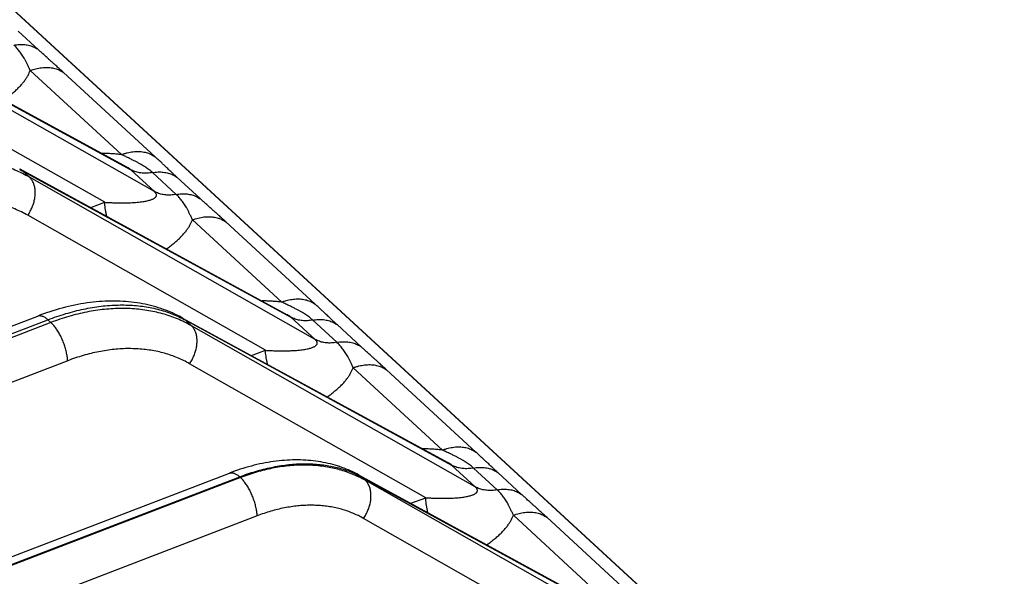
# Model space of a CAD drawing. Extents: x 0 to 840, y 0 to 594.
# Tile 80 of 84: x 759 to 774, y 545 to 554. Entities that reach past the tile are written whole.
import ezdxf

# ---------------------------------------------------------------- set-up
doc = ezdxf.new("R2010")
doc.units = 0
doc.header["$LTSCALE"] = 25.4
doc.header["$MEASUREMENT"] = 0
doc.layers.get('0').update_dxf_attribs({"linetype": 'CONTINUOUS'})

msp = doc.modelspace()

# ---------------------------------------------------------------- linework, layer by layer
at = {"color": 9, "linetype": 'Continuous'}
for p, q in [((774.228, 539.572), (756.223, 556.133)), ((756.289, 553.684), (760.484, 551.4)), ((760.857, 551.057), (756.386, 553.594)), ((759.031, 553.288), (758.714, 553.58)), ((760.075, 550.887), (756.359, 552.995)), ((760.34, 551.637), (758.901, 552.96)), ((760.867, 551.604), (759.428, 552.927)), ((758.787, 551.377), (763.006, 549.08)), ((758.891, 551.281), (758.787, 551.377)), ((760.857, 551.057), (760.484, 551.4)), ((761.2, 551.011), (760.827, 551.354)), ((763.387, 548.73), (758.891, 551.281)), ((761.585, 550.939), (761.212, 551.282)), ((759.857, 550.803), (760.075, 550.887)), ((762.605, 548.559), (758.864, 550.682)), ((762.862, 549.317), (761.455, 550.61)), ((763.389, 549.284), (761.982, 550.578)), ((745.173, 543.664), (759.181, 549.039)), ((759.228, 548.996), (759.181, 549.039)), ((761.341, 549.036), (765.536, 546.752)), ((761.439, 548.946), (761.341, 549.036)), ((763.387, 548.73), (763.006, 549.08)), ((763.73, 548.684), (763.35, 549.034)), ((759.228, 548.996), (745.22, 543.621)), ((765.909, 546.41), (761.439, 548.946)), ((764.115, 548.611), (763.734, 548.962)), ((762.387, 548.475), (762.605, 548.559)), ((759.493, 548.394), (745.484, 543.019)), ((765.128, 546.239), (761.412, 548.348)), ((765.392, 546.989), (763.986, 548.283)), ((765.919, 546.957), (764.513, 548.251)), ((765.909, 546.41), (765.536, 546.752)), ((766.253, 546.364), (765.88, 546.706)), ((746.411, 540.51), (762.2, 546.568)), ((762.212, 546.556), (746.423, 540.498)), ((762.212, 546.556), (762.2, 546.568)), ((764.12, 546.565), (768.091, 544.403)), ((764.177, 546.513), (764.12, 546.565)), ((766.637, 546.291), (766.265, 546.634)), ((768.408, 544.112), (764.177, 546.513)), ((764.896, 546.151), (765.128, 546.239)), ((762.477, 545.954), (746.688, 539.896)), ((767.626, 543.941), (764.15, 545.914)), ((767.946, 544.64), (766.508, 545.963)), ((768.473, 544.608), (767.035, 545.931))]:
    msp.add_line(p, q, dxfattribs=at)
at = {"color": 7, "linetype": 'Continuous'}
for p, q in [((774.237, 539.567), (756.257, 556.106)), ((756.238, 553.719), (760.427, 551.439)), ((758.737, 551.412), (762.949, 549.119)), ((745.012, 543.723), (759.021, 549.098)), ((761.291, 549.072), (765.479, 546.792)), ((746.25, 540.569), (762.039, 546.626)), ((764.07, 546.6), (768.034, 544.443))]:
    msp.add_line(p, q, dxfattribs=at)
for points in [[(761.291, 549.072), (761.261, 549.088), (761.225, 549.106), (761.189, 549.124), (761.152, 549.141), (761.114, 549.157), (761.076, 549.173), (761.038, 549.188), (760.999, 549.202), (760.96, 549.215), (760.92, 549.228), (760.879, 549.24), (760.839, 549.252), (760.797, 549.262), (760.756, 549.272), (760.714, 549.282), (760.671, 549.29), (760.628, 549.298), (760.585, 549.305), (760.541, 549.311), (760.497, 549.316), (760.452, 549.321), (760.407, 549.325), (760.362, 549.328), (760.316, 549.33), (760.27, 549.331), (760.224, 549.332), (760.178, 549.332), (760.131, 549.331), (760.084, 549.33), (760.037, 549.327), (759.989, 549.324), (759.941, 549.32), (759.893, 549.315), (759.845, 549.309), (759.797, 549.303), (759.749, 549.296), (759.7, 549.288), (759.651, 549.279), (759.603, 549.269), (759.554, 549.259), (759.505, 549.248), (759.456, 549.236), (759.407, 549.223), (759.358, 549.21), (759.309, 549.196), (759.259, 549.181), (759.21, 549.165), (759.161, 549.149), (759.112, 549.132), (759.063, 549.114), (759.021, 549.098)], [(764.07, 546.6), (764.044, 546.614), (764.012, 546.631), (763.979, 546.647), (763.946, 546.662), (763.912, 546.676), (763.878, 546.69), (763.844, 546.704), (763.809, 546.717), (763.774, 546.729), (763.738, 546.74), (763.702, 546.751), (763.666, 546.761), (763.629, 546.771), (763.591, 546.78), (763.554, 546.788), (763.516, 546.796), (763.477, 546.803), (763.438, 546.809), (763.399, 546.815), (763.359, 546.82), (763.319, 546.824), (763.279, 546.827), (763.239, 546.83), (763.198, 546.832), (763.157, 546.834), (763.115, 546.835), (763.074, 546.835), (763.032, 546.834), (762.99, 546.832), (762.947, 546.83), (762.905, 546.827), (762.862, 546.824), (762.819, 546.82), (762.776, 546.815), (762.733, 546.809), (762.69, 546.802), (762.646, 546.795), (762.603, 546.788), (762.559, 546.779), (762.515, 546.77), (762.472, 546.76), (762.428, 546.749), (762.384, 546.738), (762.34, 546.726), (762.296, 546.713), (762.252, 546.7), (762.208, 546.686), (762.164, 546.672), (762.12, 546.656), (762.076, 546.64), (762.039, 546.626)]]:
    msp.add_lwpolyline(points, dxfattribs=at)
at = {"color": 9, "linetype": 'Continuous'}
for points, start_tangent, end_tangent in [([(758.646, 553.36), (758.69, 553.367), (758.733, 553.37), (758.775, 553.37), (758.817, 553.368), (758.856, 553.362), (758.895, 553.353), (758.932, 553.341), (758.967, 553.326), (759, 553.309), (759.031, 553.288)], (0.98442, 0.175835), (0.807401, -0.590004)), ([(758.901, 552.96), (758.88, 553.009), (758.858, 553.055), (758.837, 553.097), (758.817, 553.136), (758.797, 553.171), (758.777, 553.203), (758.757, 553.233), (758.736, 553.261), (758.715, 553.288), (758.693, 553.313), (758.67, 553.337), (758.646, 553.36)], (-0.386871, 0.922134), (-0.736004, 0.676977)), ([(759.428, 552.927), (759.371, 552.98), (759.319, 553.027), (759.273, 553.068), (759.233, 553.104), (759.198, 553.136), (759.167, 553.164), (759.14, 553.189), (759.115, 553.211), (759.092, 553.232), (759.07, 553.252), (759.05, 553.27), (759.031, 553.288)], (-0.736004, 0.676977), (-0.736003, 0.676978)), ([(758.483, 552.497), (758.486, 552.499), (758.553, 552.547), (758.615, 552.595), (758.671, 552.643), (758.72, 552.691), (758.764, 552.738), (758.802, 552.784), (758.834, 552.83), (758.862, 552.874), (758.884, 552.917), (758.901, 552.96)], (0.829995, 0.55777), (0.342492, 0.939521)), ([(758.901, 552.96), (758.947, 552.976), (758.992, 552.989), (759.037, 552.999), (759.082, 553.005), (759.126, 553.009), (759.169, 553.01), (759.211, 553.007), (759.251, 553.002), (759.29, 552.993), (759.328, 552.981), (759.363, 552.966), (759.397, 552.948), (759.428, 552.927)], (0.933647, 0.358195), (0.807401, -0.590003)), ([(760.34, 551.637), (760.268, 551.644), (760.192, 551.65), (760.113, 551.654), (760.031, 551.655)], (-0.992032, 0.12599), (-0.999999, -0.001702)), ([(760.34, 551.637), (760.385, 551.653), (760.431, 551.666), (760.476, 551.676), (760.52, 551.682), (760.564, 551.686), (760.607, 551.687), (760.649, 551.684), (760.69, 551.678), (760.729, 551.67), (760.766, 551.658), (760.802, 551.643), (760.835, 551.625), (760.867, 551.604)], (0.933639, 0.358215), (0.8074, -0.590004)), ([(758.891, 551.281), (758.779, 551.34), (758.662, 551.394), (758.541, 551.44), (758.416, 551.48), (758.289, 551.514), (758.158, 551.541), (758.024, 551.561), (757.887, 551.574), (757.748, 551.581), (757.607, 551.581), (757.464, 551.574), (757.32, 551.56), (757.174, 551.539), (757.027, 551.512), (756.879, 551.478), (756.731, 551.437), (756.583, 551.39), (756.435, 551.336)], (-0.870189, 0.492717), (-0.933639, -0.358215)), ([(760.827, 551.354), (760.802, 551.376), (760.775, 551.398), (760.746, 551.42), (760.715, 551.441), (760.683, 551.462), (760.647, 551.483), (760.608, 551.505), (760.565, 551.527), (760.518, 551.551), (760.465, 551.577), (760.406, 551.605), (760.34, 551.637)], (-0.736001, 0.67698), (-0.905425, 0.424506)), ([(761.212, 551.282), (761.193, 551.299), (761.174, 551.316), (761.155, 551.334), (761.135, 551.353), (761.114, 551.372), (761.092, 551.394), (761.067, 551.417), (761.039, 551.444), (761.006, 551.474), (760.968, 551.511), (760.922, 551.553), (760.867, 551.604)], (-0.736002, 0.676979), (-0.736001, 0.676981)), ([(758.733, 551.405), (758.787, 551.377)], (0.892537, -0.450975), (0.877733, -0.47915)), ([(758.737, 551.412), (758.744, 551.409), (758.766, 551.394), (758.787, 551.377)], (0.878287, -0.478135), (0.741546, -0.670902)), ([(760.484, 551.4), (760.475, 551.408), (760.465, 551.415), (760.454, 551.423), (760.441, 551.431), (760.427, 551.439)], (-0.725739, 0.68797), (-0.878269, 0.478166)), ([(760.827, 551.354), (760.785, 551.348), (760.743, 551.344), (760.702, 551.344), (760.663, 551.346), (760.624, 551.351), (760.586, 551.359), (760.551, 551.37), (760.516, 551.384), (760.484, 551.4)], (-0.98442, -0.175835), (-0.873866, 0.486167)), ([(760.827, 551.354), (760.871, 551.36), (760.915, 551.364), (760.957, 551.364), (760.998, 551.361), (761.038, 551.355), (761.076, 551.346), (761.113, 551.334), (761.148, 551.32), (761.181, 551.302), (761.212, 551.282)], (0.984417, 0.175849), (0.8074, -0.590004)), ([(758.864, 550.682), (758.884, 550.713), (758.903, 550.745), (758.919, 550.778), (758.934, 550.811), (758.947, 550.845), (758.958, 550.879), (758.967, 550.914), (758.974, 550.948), (758.979, 550.982), (758.981, 551.015), (758.982, 551.048), (758.98, 551.08), (758.976, 551.11), (758.97, 551.14), (758.962, 551.168), (758.952, 551.194), (758.939, 551.219), (758.925, 551.242), (758.909, 551.262), (758.891, 551.281)], (0.56645, 0.824096), (-0.729997, 0.683451)), ([(760.075, 550.887), (760.151, 550.883), (760.224, 550.88), (760.293, 550.878), (760.36, 550.878), (760.423, 550.878), (760.482, 550.88), (760.537, 550.883), (760.587, 550.887), (760.633, 550.892), (760.675, 550.897), (760.713, 550.904), (760.746, 550.91), (760.776, 550.918), (760.801, 550.926), (760.824, 550.934), (760.842, 550.943), (760.857, 550.952), (760.87, 550.961), (760.879, 550.97), (760.885, 550.98), (760.889, 550.989), (760.89, 550.998), (760.89, 551.007), (760.888, 551.015), (760.884, 551.024), (760.879, 551.032), (760.873, 551.04), (760.865, 551.049), (760.857, 551.057)], (0.998064, -0.062191), (-0.744985, 0.667081)), ([(761.2, 551.011), (761.158, 551.005), (761.116, 551.001), (761.075, 551.001), (761.035, 551.003), (760.997, 551.008), (760.959, 551.016), (760.923, 551.027), (760.889, 551.041), (760.857, 551.057)], (-0.98442, -0.175835), (-0.873866, 0.486167)), ([(758.864, 550.682), (758.765, 550.735), (758.661, 550.782), (758.555, 550.824), (758.445, 550.859), (758.332, 550.889), (758.217, 550.913), (758.099, 550.931), (757.978, 550.943), (757.856, 550.949), (757.731, 550.949), (757.605, 550.943), (757.478, 550.931), (757.35, 550.913), (757.22, 550.889), (757.09, 550.859), (756.96, 550.823), (756.829, 550.782), (756.699, 550.734)], (-0.869703, 0.493576), (-0.933639, -0.358214)), ([(760.108, 550.666), (760.102, 550.691), (760.092, 550.742), (760.085, 550.791), (760.079, 550.84), (760.075, 550.887)], (-0.219642, 0.97558), (-0.06154, 0.998105)), ([(761.2, 551.011), (761.244, 551.017), (761.287, 551.021), (761.33, 551.021), (761.371, 551.018), (761.411, 551.012), (761.449, 551.003), (761.486, 550.992), (761.521, 550.977), (761.554, 550.959), (761.585, 550.939)], (0.98442, 0.175835), (0.807401, -0.590004)), ([(761.455, 550.61), (761.434, 550.66), (761.412, 550.706), (761.392, 550.748), (761.371, 550.786), (761.351, 550.821), (761.331, 550.854), (761.311, 550.884), (761.29, 550.912), (761.269, 550.938), (761.247, 550.964), (761.224, 550.988), (761.2, 551.011)], (-0.386871, 0.922134), (-0.736004, 0.676977)), ([(761.982, 550.578), (761.925, 550.631), (761.873, 550.678), (761.828, 550.719), (761.788, 550.755), (761.752, 550.787), (761.722, 550.815), (761.694, 550.84), (761.669, 550.862), (761.646, 550.883), (761.624, 550.902), (761.604, 550.921), (761.585, 550.939)], (-0.736004, 0.676977), (-0.736003, 0.676978)), ([(761.047, 550.155), (761.108, 550.198), (761.169, 550.246), (761.225, 550.294), (761.275, 550.342), (761.318, 550.389), (761.356, 550.435), (761.389, 550.48), (761.416, 550.525), (761.438, 550.568), (761.455, 550.61)], (0.826571, 0.562833), (0.342492, 0.939521)), ([(761.455, 550.61), (761.501, 550.626), (761.546, 550.639), (761.592, 550.649), (761.636, 550.656), (761.68, 550.66), (761.723, 550.66), (761.765, 550.658), (761.805, 550.652), (761.844, 550.643), (761.882, 550.631), (761.917, 550.617), (761.951, 550.599), (761.982, 550.578)], (0.933647, 0.358195), (0.807401, -0.590003)), ([(762.862, 549.317), (762.79, 549.324), (762.715, 549.33), (762.635, 549.334), (762.553, 549.335)], (-0.992032, 0.12599), (-0.999999, -0.001702)), ([(762.862, 549.317), (762.908, 549.333), (762.953, 549.346), (762.998, 549.356), (763.043, 549.362), (763.087, 549.366), (763.13, 549.367), (763.171, 549.364), (763.212, 549.358), (763.251, 549.35), (763.288, 549.338), (763.324, 549.323), (763.357, 549.305), (763.389, 549.284)], (0.933639, 0.358215), (0.8074, -0.590004)), ([(759.181, 549.039), (759.322, 549.09), (759.463, 549.135), (759.603, 549.174), (759.743, 549.206), (759.881, 549.232), (760.017, 549.252), (760.152, 549.265), (760.285, 549.271), (760.415, 549.271), (760.543, 549.264), (760.668, 549.251), (760.789, 549.231), (760.908, 549.205), (761.022, 549.172), (761.133, 549.133), (761.239, 549.088), (761.287, 549.065)], (0.933639, 0.358215), (0.894038, -0.447991)), ([(761.439, 548.946), (761.331, 549.003), (761.22, 549.053), (761.104, 549.097), (760.985, 549.134), (760.862, 549.164), (760.737, 549.187), (760.608, 549.204), (760.477, 549.214), (760.343, 549.217), (760.208, 549.213), (760.071, 549.202), (759.932, 549.185), (759.793, 549.16), (759.652, 549.129), (759.511, 549.091), (759.37, 549.047), (759.228, 548.996)], (-0.870244, 0.492621), (-0.933639, -0.358215)), ([(763.35, 549.034), (763.324, 549.056), (763.297, 549.078), (763.268, 549.1), (763.238, 549.121), (763.205, 549.142), (763.169, 549.163), (763.13, 549.185), (763.087, 549.207), (763.04, 549.231), (762.987, 549.257), (762.928, 549.285), (762.862, 549.317)], (-0.736001, 0.67698), (-0.905425, 0.424506)), ([(763.734, 548.962), (763.716, 548.979), (763.697, 548.996), (763.677, 549.014), (763.658, 549.033), (763.637, 549.052), (763.614, 549.074), (763.589, 549.097), (763.561, 549.124), (763.528, 549.154), (763.49, 549.191), (763.444, 549.233), (763.389, 549.284)], (-0.736002, 0.676979), (-0.736001, 0.676981)), ([(759.021, 549.098), (759.032, 549.102), (759.048, 549.104), (759.066, 549.103), (759.084, 549.099), (759.102, 549.093), (759.121, 549.084), (759.141, 549.071), (759.161, 549.057), (759.181, 549.039)], (0.933716, 0.358015), (0.736003, -0.676979)), ([(761.287, 549.065), (761.341, 549.036)], (0.894038, -0.447991), (0.877673, -0.47926)), ([(761.291, 549.072), (761.298, 549.068), (761.32, 549.053), (761.341, 549.036)], (0.878287, -0.478135), (0.741546, -0.670902)), ([(763.006, 549.08), (762.997, 549.088), (762.987, 549.095), (762.976, 549.103), (762.963, 549.111), (762.949, 549.119)], (-0.725739, 0.68797), (-0.878269, 0.478166)), ([(763.35, 549.034), (763.307, 549.028), (763.266, 549.024), (763.225, 549.024), (763.185, 549.026), (763.146, 549.031), (763.109, 549.039), (763.073, 549.05), (763.039, 549.064), (763.006, 549.08)], (-0.98442, -0.175835), (-0.873866, 0.486167)), ([(763.35, 549.034), (763.394, 549.04), (763.437, 549.044), (763.479, 549.044), (763.52, 549.041), (763.56, 549.035), (763.599, 549.026), (763.635, 549.014), (763.67, 549), (763.703, 548.982), (763.734, 548.962)], (0.984417, 0.175849), (0.8074, -0.590004)), ([(759.493, 548.394), (759.49, 548.427), (759.485, 548.461), (759.48, 548.495), (759.472, 548.531), (759.463, 548.567), (759.453, 548.603), (759.441, 548.639), (759.428, 548.675), (759.414, 548.711), (759.398, 548.746), (759.382, 548.78), (759.365, 548.813), (759.347, 548.844), (759.328, 548.875), (759.309, 548.903), (759.289, 548.929), (759.269, 548.954), (759.249, 548.976), (759.228, 548.996)], (-0.06154, 0.998105), (-0.736003, 0.676979)), ([(761.412, 548.348), (761.432, 548.379), (761.45, 548.411), (761.467, 548.443), (761.482, 548.477), (761.495, 548.511), (761.506, 548.545), (761.515, 548.579), (761.522, 548.614), (761.526, 548.648), (761.529, 548.681), (761.529, 548.714), (761.528, 548.745), (761.524, 548.776), (761.518, 548.805), (761.509, 548.833), (761.499, 548.86), (761.487, 548.885), (761.473, 548.907), (761.457, 548.928), (761.439, 548.946)], (0.56645, 0.824096), (-0.729997, 0.683451)), ([(762.605, 548.559), (762.681, 548.555), (762.754, 548.552), (762.824, 548.551), (762.89, 548.55), (762.953, 548.551), (763.012, 548.553), (763.067, 548.556), (763.117, 548.56), (763.164, 548.564), (763.205, 548.57), (763.243, 548.576), (763.277, 548.583), (763.306, 548.59), (763.332, 548.598), (763.354, 548.607), (763.373, 548.615), (763.388, 548.624), (763.4, 548.634), (763.409, 548.643), (763.415, 548.652), (763.419, 548.661), (763.42, 548.67), (763.42, 548.679), (763.418, 548.688), (763.414, 548.696), (763.409, 548.705), (763.403, 548.713), (763.396, 548.721), (763.387, 548.73)], (0.998064, -0.062191), (-0.744985, 0.667081)), ([(763.73, 548.684), (763.688, 548.677), (763.646, 548.674), (763.605, 548.673), (763.566, 548.676), (763.527, 548.681), (763.49, 548.689), (763.454, 548.7), (763.419, 548.713), (763.387, 548.73)], (-0.98442, -0.175835), (-0.873866, 0.486167)), ([(761.412, 548.348), (761.318, 548.397), (761.221, 548.441), (761.121, 548.479), (761.017, 548.512), (760.91, 548.538), (760.801, 548.559), (760.689, 548.573), (760.576, 548.582), (760.46, 548.585), (760.342, 548.582), (760.223, 548.572), (760.103, 548.557), (759.982, 548.536), (759.86, 548.509), (759.738, 548.477), (759.615, 548.438), (759.493, 548.394)], (-0.869703, 0.493576), (-0.933639, -0.358214)), ([(762.638, 548.339), (762.633, 548.364), (762.623, 548.414), (762.615, 548.464), (762.609, 548.512), (762.605, 548.559)], (-0.219642, 0.97558), (-0.06154, 0.998105)), ([(763.73, 548.684), (763.774, 548.69), (763.818, 548.693), (763.86, 548.694), (763.901, 548.691), (763.941, 548.685), (763.979, 548.676), (764.016, 548.664), (764.051, 548.649), (764.084, 548.632), (764.115, 548.611)], (0.98442, 0.175835), (0.807401, -0.590004)), ([(763.986, 548.283), (763.964, 548.332), (763.943, 548.378), (763.922, 548.42), (763.901, 548.459), (763.881, 548.494), (763.861, 548.526), (763.841, 548.556), (763.821, 548.584), (763.8, 548.611), (763.777, 548.636), (763.754, 548.661), (763.73, 548.684)], (-0.386871, 0.922134), (-0.736004, 0.676977)), ([(764.513, 548.251), (764.455, 548.303), (764.403, 548.35), (764.358, 548.392), (764.318, 548.428), (764.283, 548.459), (764.252, 548.487), (764.224, 548.512), (764.199, 548.535), (764.176, 548.556), (764.155, 548.575), (764.134, 548.594), (764.115, 548.611)], (-0.736004, 0.676977), (-0.736003, 0.676978)), ([(763.577, 547.827), (763.638, 547.87), (763.7, 547.919), (763.755, 547.967), (763.805, 548.014), (763.849, 548.061), (763.887, 548.108), (763.919, 548.153), (763.946, 548.197), (763.968, 548.241), (763.986, 548.283)], (0.826571, 0.562833), (0.342492, 0.939521)), ([(763.986, 548.283), (764.031, 548.299), (764.077, 548.312), (764.122, 548.322), (764.167, 548.329), (764.21, 548.332), (764.253, 548.333), (764.295, 548.33), (764.336, 548.325), (764.375, 548.316), (764.412, 548.304), (764.448, 548.289), (764.481, 548.271), (764.513, 548.251)], (0.933647, 0.358195), (0.807401, -0.590003)), ([(765.392, 546.989), (765.32, 546.997), (765.245, 547.003), (765.166, 547.006), (765.083, 547.007)], (-0.992032, 0.12599), (-0.999999, -0.001702)), ([(765.392, 546.989), (765.438, 547.005), (765.483, 547.018), (765.528, 547.028), (765.573, 547.035), (765.617, 547.039), (765.66, 547.039), (765.702, 547.037), (765.742, 547.031), (765.781, 547.022), (765.819, 547.01), (765.854, 546.995), (765.888, 546.978), (765.919, 546.957)], (0.933639, 0.358215), (0.8074, -0.590004)), ([(765.88, 546.706), (765.855, 546.729), (765.828, 546.751), (765.799, 546.772), (765.768, 546.793), (765.735, 546.814), (765.699, 546.836), (765.661, 546.857), (765.618, 546.88), (765.57, 546.904), (765.518, 546.93), (765.458, 546.958), (765.392, 546.989)], (-0.736001, 0.67698), (-0.905425, 0.424506)), ([(766.265, 546.634), (766.246, 546.652), (766.227, 546.669), (766.208, 546.687), (766.188, 546.705), (766.167, 546.725), (766.145, 546.746), (766.12, 546.77), (766.091, 546.796), (766.059, 546.827), (766.02, 546.863), (765.974, 546.906), (765.919, 546.957)], (-0.736002, 0.676979), (-0.736001, 0.676981)), ([(762.2, 546.568), (762.325, 546.613), (762.45, 546.653), (762.575, 546.687), (762.699, 546.716), (762.822, 546.739), (762.943, 546.756), (763.063, 546.768), (763.181, 546.773), (763.297, 546.773), (763.41, 546.767), (763.521, 546.755), (763.629, 546.738), (763.735, 546.714), (763.837, 546.685), (763.935, 546.651), (764.03, 546.61), (764.066, 546.593)], (0.933639, 0.358215), (0.895897, -0.444261)), ([(764.177, 546.513), (764.081, 546.563), (763.982, 546.607), (763.879, 546.646), (763.773, 546.679), (763.664, 546.706), (763.553, 546.726), (763.438, 546.741), (763.322, 546.75), (763.203, 546.753), (763.083, 546.749), (762.961, 546.74), (762.838, 546.724), (762.714, 546.702), (762.589, 546.675), (762.463, 546.641), (762.338, 546.601), (762.212, 546.556)], (-0.870312, 0.492501), (-0.933639, -0.358215)), ([(765.536, 546.752), (765.528, 546.76), (765.518, 546.768), (765.506, 546.776), (765.493, 546.784), (765.479, 546.792)], (-0.725739, 0.68797), (-0.878269, 0.478166)), ([(765.88, 546.706), (765.838, 546.7), (765.796, 546.697), (765.755, 546.696), (765.715, 546.699), (765.676, 546.704), (765.639, 546.712), (765.603, 546.723), (765.569, 546.736), (765.536, 546.752)], (-0.98442, -0.175835), (-0.873866, 0.486167)), ([(765.88, 546.706), (765.924, 546.713), (765.967, 546.716), (766.009, 546.716), (766.051, 546.714), (766.09, 546.708), (766.129, 546.699), (766.166, 546.687), (766.201, 546.672), (766.234, 546.655), (766.265, 546.634)], (0.984417, 0.175849), (0.8074, -0.590004)), ([(762.039, 546.626), (762.051, 546.63), (762.067, 546.632), (762.084, 546.631), (762.102, 546.628), (762.121, 546.621), (762.14, 546.612), (762.16, 546.6), (762.18, 546.585), (762.2, 546.568)], (0.933716, 0.358015), (0.736003, -0.676979)), ([(762.477, 545.954), (762.474, 545.987), (762.469, 546.021), (762.463, 546.056), (762.456, 546.091), (762.447, 546.127), (762.437, 546.163), (762.425, 546.199), (762.412, 546.236), (762.398, 546.271), (762.382, 546.306), (762.366, 546.34), (762.349, 546.373), (762.331, 546.405), (762.312, 546.435), (762.293, 546.463), (762.273, 546.49), (762.253, 546.514), (762.233, 546.536), (762.212, 546.556)], (-0.06154, 0.998105), (-0.736003, 0.676979)), ([(764.066, 546.593), (764.12, 546.565)], (0.895897, -0.444261), (0.877598, -0.479397)), ([(764.07, 546.6), (764.077, 546.597), (764.099, 546.582), (764.12, 546.565)], (0.878287, -0.478135), (0.741546, -0.670902)), ([(764.15, 545.914), (764.17, 545.945), (764.188, 545.977), (764.205, 546.01), (764.22, 546.043), (764.233, 546.077), (764.244, 546.111), (764.253, 546.145), (764.26, 546.18), (764.264, 546.214), (764.267, 546.247), (764.267, 546.28), (764.266, 546.311), (764.262, 546.342), (764.256, 546.372), (764.247, 546.4), (764.237, 546.426), (764.225, 546.451), (764.211, 546.473), (764.195, 546.494), (764.177, 546.513)], (0.56645, 0.824096), (-0.729997, 0.683451)), ([(765.128, 546.239), (765.203, 546.235), (765.276, 546.232), (765.346, 546.231), (765.412, 546.23), (765.475, 546.231), (765.534, 546.233), (765.589, 546.236), (765.64, 546.24), (765.686, 546.244), (765.728, 546.25), (765.765, 546.256), (765.799, 546.263), (765.828, 546.27), (765.854, 546.278), (765.876, 546.287), (765.895, 546.295), (765.91, 546.304), (765.922, 546.314), (765.931, 546.323), (765.937, 546.332), (765.941, 546.341), (765.943, 546.35), (765.942, 546.359), (765.94, 546.368), (765.937, 546.376), (765.932, 546.385), (765.925, 546.393), (765.918, 546.401), (765.909, 546.41)], (0.998064, -0.062191), (-0.744985, 0.667081)), ([(766.253, 546.364), (766.21, 546.357), (766.169, 546.354), (766.128, 546.353), (766.088, 546.356), (766.049, 546.361), (766.012, 546.369), (765.976, 546.38), (765.942, 546.393), (765.909, 546.41)], (-0.98442, -0.175835), (-0.873866, 0.486167)), ([(765.163, 546.005), (765.155, 546.044), (765.145, 546.094), (765.137, 546.144), (765.131, 546.192), (765.128, 546.239)], (-0.227816, 0.973704), (-0.06154, 0.998105)), ([(766.253, 546.364), (766.297, 546.37), (766.34, 546.373), (766.382, 546.374), (766.423, 546.371), (766.463, 546.365), (766.502, 546.356), (766.538, 546.344), (766.573, 546.329), (766.606, 546.312), (766.637, 546.291)], (0.98442, 0.175835), (0.807401, -0.590004)), ([(766.508, 545.963), (766.487, 546.012), (766.465, 546.058), (766.444, 546.1), (766.424, 546.139), (766.404, 546.174), (766.384, 546.206), (766.364, 546.236), (766.343, 546.264), (766.322, 546.291), (766.3, 546.316), (766.277, 546.341), (766.253, 546.364)], (-0.386871, 0.922134), (-0.736004, 0.676977)), ([(767.035, 545.931), (766.977, 545.983), (766.926, 546.03), (766.88, 546.072), (766.84, 546.108), (766.805, 546.139), (766.774, 546.167), (766.746, 546.192), (766.721, 546.215), (766.699, 546.236), (766.677, 546.255), (766.657, 546.274), (766.637, 546.291)], (-0.736004, 0.676977), (-0.736003, 0.676978)), ([(764.15, 545.914), (764.068, 545.957), (763.983, 545.995), (763.896, 546.028), (763.805, 546.057), (763.713, 546.08), (763.617, 546.098), (763.52, 546.111), (763.421, 546.118), (763.32, 546.121), (763.217, 546.118), (763.113, 546.11), (763.009, 546.097), (762.903, 546.078), (762.797, 546.055), (762.69, 546.026), (762.583, 545.993), (762.477, 545.954)], (-0.869703, 0.493576), (-0.933639, -0.358214)), ([(766.09, 545.501), (766.092, 545.502), (766.16, 545.55), (766.222, 545.599), (766.278, 545.647), (766.327, 545.694), (766.371, 545.741), (766.409, 545.788), (766.441, 545.833), (766.468, 545.877), (766.491, 545.921), (766.508, 545.963)], (0.829995, 0.55777), (0.342492, 0.939521)), ([(766.508, 545.963), (766.554, 545.979), (766.599, 545.992), (766.644, 546.002), (766.689, 546.009), (766.733, 546.012), (766.776, 546.013), (766.817, 546.01), (766.858, 546.005), (766.897, 545.996), (766.934, 545.984), (766.97, 545.969), (767.004, 545.951), (767.035, 545.931)], (0.933647, 0.358195), (0.807401, -0.590003))]:
    msp.add_spline(points, degree=3, dxfattribs=dict(at, start_tangent=start_tangent, end_tangent=end_tangent))

doc.saveas('drawing.dxf')
